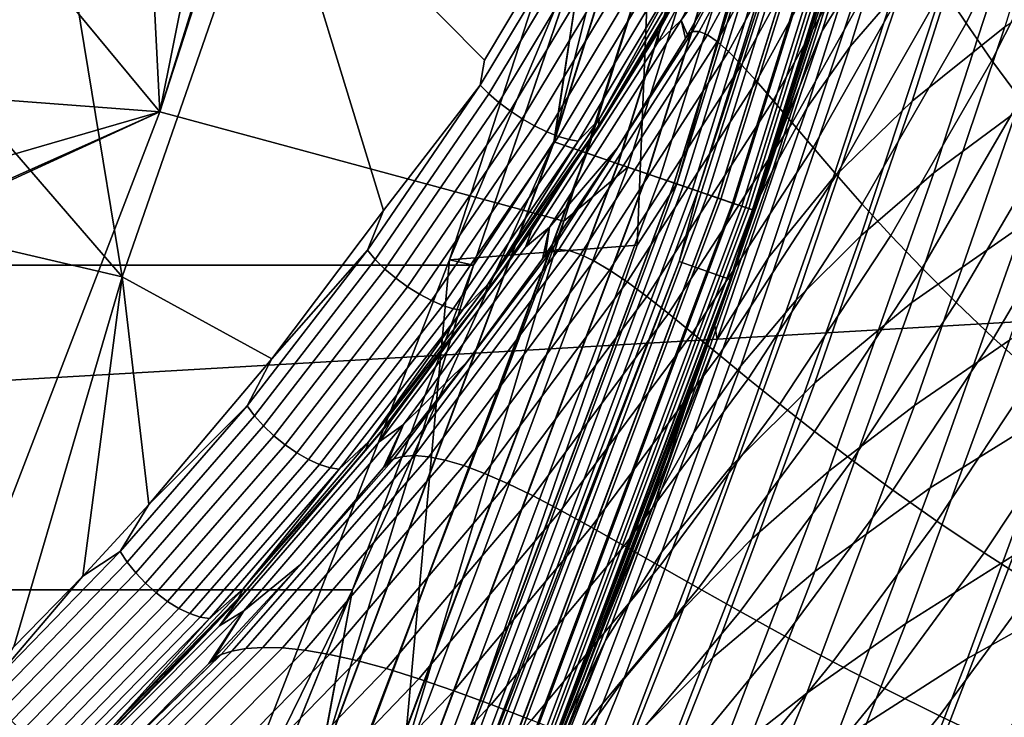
# Model space of a CAD drawing. Header units: metres. Extents: x -25 to 132, y -25 to 25.
# Tile 65 of 256: x 22.16 to 24.15, y -9.14 to -7.73. Entities that reach past the tile are written whole.
import ezdxf

# ---------------------------------------------------------------- set-up
doc = ezdxf.new("R2010")
doc.units = ezdxf.units.M
doc.layers.add('solid_12_061_071_XXX', color=7, linetype='CONTINUOUS')

msp = doc.modelspace()

# ---------------------------------------------------------------- linework, layer by layer
at = {"layer": 'solid_12_061_071_XXX'}
for points in [[(22.443106, -7.917977, 114.731659), (22.852518, -6.648159, 114.730286), (22.822506, -6.698001, 114.750504)], [(22.443106, -7.917977, 114.731659), (23.259329, -8.138785, 113.5177), (23.679083, -6.821824, 113.5177), (22.852518, -6.648159, 114.730286)], [(22.443106, -7.917977, 114.731659), (22.822506, -6.698001, 114.750504), (22.627968, -6.999278, 114.885086)], [(23.643427, -6.685724, 0.004998), (23.239223, -7.978035, 0.004998), (23.509308, -6.896553)], [(23.71059, -6.704716, 0.020093), (23.305237, -8.000698, 0.020093), (23.239223, -7.978035, 0.004998), (23.643427, -6.685724, 0.004998)], [(23.239824, -7.978242, 99.494911), (23.644039, -6.685897, 99.494911), (23.302748, -7.565177, 99.5)], [(23.30582, -8.000898, 99.479729), (23.711184, -6.704884, 99.479729), (23.644039, -6.685897, 99.494911), (23.239824, -7.978242, 99.494911)], [(23.775, -6.722929, 0.044977), (23.368546, -8.022432, 0.044977), (23.305237, -8.000698, 0.020093), (23.71059, -6.704716, 0.020093)], [(23.369099, -8.022622, 99.454758), (23.77556, -6.723088, 99.454758), (23.711184, -6.704884, 99.479729), (23.30582, -8.000898, 99.479729)], [(23.795238, -6.728652, 113.368919), (23.679083, -6.821824, 113.5177), (23.259329, -8.138785, 113.5177), (23.388439, -8.029262, 113.368919)], [(23.83534, -6.739992, 0.079142), (23.427855, -8.042793, 0.079142), (23.368546, -8.022432, 0.044977), (23.775, -6.722929, 0.044977)], [(23.428366, -8.042969, 99.420509), (23.835859, -6.740139, 99.420509), (23.77556, -6.723088, 99.454758), (23.369099, -8.022622, 99.454758)], [(23.453318, -8.051534, 113.211105), (23.861244, -6.747317, 113.211105), (23.795238, -6.728652, 113.368919), (23.388439, -8.029262, 113.368919)], [(23.890383, -6.755557, 0.121892), (23.481956, -8.061366, 0.121892), (23.427855, -8.042793, 0.079142), (23.83534, -6.739992, 0.079142)], [(23.482416, -8.061523, 99.377686), (23.89085, -6.755689, 99.377686), (23.835859, -6.740139, 99.420509), (23.428366, -8.042969, 99.420509)], [(23.500671, -8.067791, 113.046471), (23.909424, -6.760941, 113.046471), (23.861244, -6.747317, 113.211105), (23.453318, -8.051534, 113.211105)], [(23.939003, -6.769305, 0.172354), (23.529745, -8.077772, 0.172354), (23.481956, -8.061366, 0.121892), (23.890383, -6.755557, 0.121892)], [(23.530144, -8.077909, 99.327164), (23.939407, -6.76942, 99.327164), (23.89085, -6.755689, 99.377686), (23.482416, -8.061523, 99.377686)], [(23.48741, -8.063238, 100.003029), (23.830099, -6.861439, 100), (23.895929, -6.757125, 100.003029)], [(23.48741, -8.063238, 100.003029), (23.895929, -6.757125, 100.003029), (23.928543, -6.766347, 100.012123), (23.519464, -8.074243, 100.012123)], [(23.529881, -8.077818, 112.877182), (23.93914, -6.769344, 112.877182), (23.909424, -6.760941, 113.046471), (23.500671, -8.067791, 113.046471)], [(23.519464, -8.074243, 100.012123), (23.928543, -6.766347, 100.012123), (23.959126, -6.774995, 100.027), (23.549524, -8.084561, 100.027)], [(23.980209, -6.780957, 0.229499), (23.57025, -8.091677, 0.229499), (23.529745, -8.077772, 0.172354), (23.939003, -6.769305, 0.172354)], [(23.529881, -8.077818, 112.877182), (23.916382, -6.890189, 112.706161), (23.93914, -6.769344, 112.877182)], [(23.570578, -8.091789, 99.269958), (23.980545, -6.781052, 99.269958), (23.939407, -6.76942, 99.327164), (23.530144, -8.077909, 99.327164)], [(23.549524, -8.084561, 100.027), (23.959126, -6.774995, 100.027), (23.986734, -6.782802, 100.047203), (23.576662, -8.093878, 100.047203)], [(24.013165, -6.790276, 0.292163), (23.602638, -8.102797, 0.292163), (23.57025, -8.091677, 0.229499), (23.980209, -6.780957, 0.229499)], [(23.602892, -8.102882, 99.207253), (24.01342, -6.790349, 99.207253), (23.980545, -6.781052, 99.269958), (23.570578, -8.091789, 99.269958)], [(23.576662, -8.093878, 100.047203), (23.986734, -6.782802, 100.047203), (24.010521, -6.789528, 100.072105), (23.60004, -8.101905, 100.072105)], [(24.061182, -6.78672, 92.569191), (24.022943, -6.92085, 99), (23.597097, -8.256937, 99), (23.933819, -7.22304, 92.44529)], [(23.60004, -8.101905, 100.072105), (24.010521, -6.789528, 100.072105), (24.029753, -6.794967, 100.100952), (23.618944, -8.108394, 100.100952)], [(24.037191, -6.79707, 0.359065), (23.626255, -8.110904, 0.359065), (23.602638, -8.102797, 0.292163), (24.013165, -6.790276, 0.292163)], [(23.626427, -8.110963, 99.14032), (24.037365, -6.797119, 99.14032), (24.01342, -6.790349, 99.207253), (23.602892, -8.102882, 99.207253)], [(23.618944, -8.108394, 100.100952), (24.029753, -6.794967, 100.100952), (24.043839, -6.79895, 100.132843), (23.63279, -8.113147, 100.132843)], [(24.051804, -6.801202, 0.428843), (23.640617, -8.115834, 0.428843), (23.626255, -8.110904, 0.359065), (24.037191, -6.79707, 0.359065)], [(23.640703, -8.115864, 99.070518), (24.051889, -6.801227, 99.070518), (24.037365, -6.797119, 99.14032), (23.626427, -8.110963, 99.14032)], [(23.63279, -8.113147, 100.132843), (24.043839, -6.79895, 100.132843), (24.052343, -6.801354, 100.166801), (23.641148, -8.116016, 100.166801)], [(24.051804, -6.801202, 0.428843), (24.022943, -6.92085, 0.5), (23.640617, -8.115834, 0.428843)], [(23.640703, -8.115864, 99.070518), (24.022943, -6.92085, 99), (24.051889, -6.801227, 99.070518)], [(23.641148, -8.116016, 100.166801), (24.052343, -6.801354, 100.166801), (24.021248, -6.920375, 100.201744)], [(23.48741, -8.063238, 100.003029), (23.407793, -8.187071, 100), (23.4599, -6.88838, 100), (23.830099, -6.861439, 100)], [(23.4599, -6.88838, 100), (23.028341, -8.216562, 100), (23.028355, -8.216536, 99.5), (23.459881, -6.888434, 99.5)], [(23.028341, -8.216562, 100), (23.4599, -6.88838, 100), (23.407793, -8.187071, 100)], [(23.459881, -6.888434, 99.5), (23.028355, -8.216536, 99.5), (23.302748, -7.565177, 99.5), (23.509308, -6.89655, 99.5)], [(23.239223, -7.978035, 0.004998), (23.302748, -7.56518), (23.509308, -6.896553)], [(23.59543, -8.256371, 100.201744), (24.021248, -6.920375, 100.201744), (23.916382, -6.890189, 112.706161), (23.492422, -8.220349, 112.706161)], [(23.529881, -8.077818, 112.877182), (23.492422, -8.220349, 112.706161), (23.916382, -6.890189, 112.706161)], [(23.641148, -8.116016, 100.166801), (24.021248, -6.920375, 100.201744), (23.59543, -8.256371, 100.201744)], [(23.83564, -7.540708, 11.371674), (23.703075, -7.947593, 11.506248), (23.597097, -8.256937, 0.5), (24.022943, -6.92085, 0.5)], [(23.640617, -8.115834, 0.428843), (24.022943, -6.92085, 0.5), (23.597097, -8.256937, 0.5)], [(23.640703, -8.115864, 99.070518), (23.597097, -8.256937, 99), (24.022943, -6.92085, 99)], [(24.065569, -6.978519, 13.814938), (23.87553, -7.602296, 14.010143), (23.781538, -7.754138, 12.731148), (23.980181, -7.116378, 12.528286)], [(22.443106, -7.917977, 114.731659), (22.627968, -6.999278, 114.885086), (22.411694, -7.297127, 115.040291)], [(24.141153, -7.017483, 90.588852), (24.043034, -7.128334, 91.045021), (23.837713, -7.785547, 90.84465), (23.942522, -7.663843, 90.395874)], [(21.884615, -8.474296, 138.638931), (28.343319, -8.100273, 140.39386), (28.271881, -7.044952, 140.680054), (21.809637, -7.443006, 138.939194)], [(23.980181, -7.116378, 12.528286), (23.781538, -7.754138, 12.731148), (23.703075, -7.947593, 11.506248), (23.83564, -7.540708, 11.371674)], [(24.043034, -7.128334, 91.045021), (23.963089, -7.240933, 91.499573), (23.75079, -7.909257, 91.291542), (23.837713, -7.785547, 90.84465)], [(24.3274, -7.174936, 17.859259), (24.150002, -7.745815, 18.051413), (23.962696, -7.896025, 16.774309), (24.148216, -7.312803, 16.57497)], [(22.485594, -7.198402, 116.131363), (22.669413, -7.379603, 115.838562), (22.367218, -8.250709, 115.838409), (22.245035, -7.504293, 116.296928)], [(23.798635, -7.656691, 92.312737), (23.933819, -7.22304, 92.44529), (23.597097, -8.256937, 99)], [(23.963089, -7.240933, 91.499573), (23.900736, -7.356444, 91.951263), (23.68107, -8.036233, 91.735222), (23.75079, -7.909257, 91.291542)], [(24.071796, -7.738838, 127.629936), (24.024647, -7.667697, 127.393669), (24.215527, -7.278926, 127.424866), (24.259048, -7.362574, 127.659859)], [(22.443106, -7.917977, 114.731659), (22.411694, -7.297127, 115.040291), (22.172464, -7.590416, 115.216965)], [(23.496643, -7.732655, 122.402412), (23.449181, -7.777588, 119.878197), (23.686598, -7.346501, 119.876511), (23.732471, -7.296678, 122.39975)], [(23.496643, -7.732655, 122.402412), (23.732471, -7.296678, 122.39975), (23.758894, -7.304361, 124.921349), (23.638348, -7.535625, 124.92321)], [(23.519531, -7.755605, 125.13517), (23.509272, -7.762238, 124.925194), (23.638348, -7.535625, 124.92321), (23.771021, -7.292521, 125.135506)], [(23.532877, -7.755543, 125.347672), (23.519531, -7.755605, 125.13517), (23.771021, -7.292521, 125.135506), (23.782526, -7.29538, 125.351723)], [(23.54933, -7.762202, 125.562859), (23.532877, -7.755543, 125.347672), (23.782526, -7.29538, 125.351723), (23.796513, -7.306866, 125.570076)], [(23.568964, -7.775635, 125.780846), (23.54933, -7.762202, 125.562859), (23.796513, -7.306866, 125.570076), (23.813164, -7.326765, 125.790642)], [(24.148216, -7.312803, 16.57497), (23.962696, -7.896025, 16.774309), (23.803635, -8.051253, 15.498472), (23.997679, -7.455206, 15.29167)], [(24.366014, -7.313427, 89.046654), (24.206606, -7.427148, 89.496147), (24.006966, -8.041261, 89.298599), (24.17292, -7.917794, 88.856125)], [(23.332781, -7.944796, 115.209465), (23.521946, -7.629517, 115.101158), (23.679941, -7.337365, 117.352837), (23.451338, -7.755103, 117.3535)], [(23.679941, -7.337365, 117.352837), (23.686598, -7.346501, 119.876511), (23.449181, -7.777588, 119.878197), (23.451338, -7.755103, 117.3535)], [(23.591894, -7.795811, 126.001663), (23.568964, -7.775635, 125.780846), (23.813164, -7.326765, 125.790642), (23.832687, -7.354783, 126.013443)], [(23.618282, -7.822597, 126.225288), (23.591894, -7.795811, 126.001663), (23.832687, -7.354783, 126.013443), (23.855316, -7.390538, 126.238449)], [(23.68107, -8.036233, 91.735222), (23.900736, -7.356444, 91.951263), (23.798635, -7.656691, 92.312737), (23.655722, -8.087446, 92.171501)], [(24.124075, -7.813873, 127.86763), (24.071796, -7.738838, 127.629936), (24.259048, -7.362574, 127.659859), (24.307493, -7.450152, 127.895782)], [(22.669687, -8.416402, 115.391121), (22.367218, -8.250709, 115.838409), (22.669413, -7.379603, 115.838562), (22.895342, -8.116878, 115.24321)], [(23.090473, -7.864117, 115.109894), (22.895342, -8.116878, 115.24321), (22.669413, -7.379603, 115.838562), (23.098963, -7.813681, 115.116379)], [(23.281662, -7.50787, 115.00975), (23.098963, -7.813681, 115.116379), (22.669413, -7.379603, 115.838562)], [(23.648325, -7.855763, 126.45166), (23.618282, -7.822597, 126.225288), (23.855316, -7.390538, 126.238449), (23.881313, -7.433573, 126.465599)], [(23.682261, -7.894992, 126.680672), (23.648325, -7.855763, 126.45166), (23.881313, -7.433573, 126.465599), (23.910954, -7.483372, 126.694817)], [(24.206606, -7.427148, 89.496147), (24.065542, -7.543928, 89.946213), (23.859074, -8.168118, 89.741333), (24.006966, -8.041261, 89.298599)], [(23.997679, -7.455206, 15.29167), (23.803635, -8.051253, 15.498472), (23.672531, -8.211664, 14.22469), (23.87553, -7.602296, 14.010143)], [(24.181784, -7.892256, 128.106613), (24.124075, -7.813873, 127.86763), (24.307493, -7.450152, 127.895782), (24.361156, -7.541047, 128.132553)], [(23.720343, -7.939903, 126.91217), (23.682261, -7.894992, 126.680672), (23.910954, -7.483372, 126.694817), (23.944525, -7.539379, 126.92598)], [(21.909334, -7.877433, 115.415665), (22.172464, -7.590416, 115.216965), (22.245035, -7.504293, 116.296928), (21.980042, -7.802956, 116.484131)], [(21.980042, -7.802956, 116.484131), (22.245035, -7.504293, 116.296928), (22.367218, -8.250709, 115.838409)], [(23.301615, -7.512408, 114.986298), (23.090473, -7.864117, 115.109894), (23.098963, -7.813681, 115.116379), (23.281662, -7.50787, 115.00975)], [(23.090473, -7.864117, 115.109894), (23.301615, -7.512408, 114.986298), (23.319973, -7.527869, 114.969788), (23.107742, -7.881397, 115.094025)], [(23.107742, -7.881397, 115.094025), (23.319973, -7.527869, 114.969788), (23.341459, -7.543608, 114.957985), (23.12818, -7.898884, 115.082832)], [(23.496643, -7.732655, 122.402412), (23.638348, -7.535625, 124.92321), (23.509272, -7.762238, 124.925194)], [(23.12818, -7.898884, 115.082832), (23.341459, -7.543608, 114.957985), (23.365263, -7.559031, 114.951332), (23.151016, -7.915917, 115.076752)], [(23.762846, -7.990067, 127.146004), (23.720343, -7.939903, 126.91217), (23.944525, -7.539379, 126.92598), (23.982321, -7.601017, 127.158974)], [(24.065542, -7.543928, 89.946213), (23.942522, -7.663843, 90.395874), (23.72891, -8.29845, 90.18335), (23.859074, -8.168118, 89.741333)], [(23.077185, -8.227601), (-23.07723, -8.227469), (-23.30279, -7.565048), (23.302748, -7.56518)], [(23.239824, -7.978242, 99.494911), (23.302748, -7.565177, 99.5), (23.028355, -8.216536, 99.5), (23.077185, -8.227598, 99.5)], [(23.239223, -7.978035, 0.004998), (23.077185, -8.227601), (23.302748, -7.56518)], [(23.151016, -7.915917, 115.076752), (23.365263, -7.559031, 114.951332), (23.390488, -7.573555, 114.950089), (23.175392, -7.931854, 115.075996)], [(23.175392, -7.931854, 115.075996), (23.390488, -7.573555, 114.950089), (23.416178, -7.586632, 114.954292), (23.200386, -7.946095, 115.080605)], [(22.443106, -7.917977, 114.731659), (22.172464, -7.590416, 115.216965), (21.909334, -7.877433, 115.415665)], [(23.200386, -7.946095, 115.080605), (23.416178, -7.586632, 114.954292), (23.441368, -7.597771, 114.963783), (23.225056, -7.9581, 115.090408)], [(23.53978, -7.578819, 115.033356), (23.540922, -7.591908, 115.065483), (23.329309, -7.947499, 115.188683), (23.330841, -7.93224, 115.154495)], [(23.329309, -7.947499, 115.188683), (23.540922, -7.591908, 115.065483), (23.521946, -7.629517, 115.101158)], [(23.504736, -7.615805, 115.019524), (23.53978, -7.578819, 115.033356), (23.330841, -7.93224, 115.154495)], [(23.225056, -7.9581, 115.090408), (23.441368, -7.597771, 114.963783), (23.465107, -7.606549, 114.97821), (23.248468, -7.967419, 115.105019)], [(23.248468, -7.967419, 115.105019), (23.465107, -7.606549, 114.97821), (23.486498, -7.612637, 114.997025), (23.269745, -7.9737, 115.123901)], [(23.269745, -7.9737, 115.123901), (23.486498, -7.612637, 114.997025), (23.504736, -7.615805, 115.019524), (23.28808, -7.976704, 115.146347)], [(23.28808, -7.976704, 115.146347), (23.504736, -7.615805, 115.019524), (23.330841, -7.93224, 115.154495)], [(23.87553, -7.602296, 14.010143), (23.672531, -8.211664, 14.22469), (23.569128, -8.377331, 12.95372), (23.781538, -7.754138, 12.731148)], [(23.810062, -8.045013, 127.381989), (23.762846, -7.990067, 127.146004), (23.982321, -7.601017, 127.158974), (24.024647, -7.667697, 127.393669)], [(24.365807, -7.600553, 19.329025), (24.186876, -8.145866, 19.531998), (23.962654, -8.302798, 18.261707), (24.150002, -7.745815, 18.051413)], [(23.329309, -7.947499, 115.188683), (23.521946, -7.629517, 115.101158), (23.332781, -7.944796, 115.209465)], [(23.655722, -8.087446, 92.171501), (23.798635, -7.656691, 92.312737), (23.597097, -8.256937, 99)], [(23.942522, -7.663843, 90.395874), (23.837713, -7.785547, 90.84465), (23.616684, -8.430819, 90.624245), (23.72891, -8.29845, 90.18335)], [(23.862286, -8.104266, 127.619957), (23.810062, -8.045013, 127.381989), (24.024647, -7.667697, 127.393669), (24.071796, -7.738838, 127.629936)], [(23.230555, -8.150847, 122.40538), (23.182062, -8.190927, 119.880074), (23.449181, -7.777588, 119.878197), (23.496643, -7.732655, 122.402412)], [(23.230555, -8.150847, 122.40538), (23.496643, -7.732655, 122.402412), (23.504824, -7.769708, 124.925255), (23.367674, -7.990328, 124.927345)], [(23.496643, -7.732655, 122.402412), (23.509272, -7.762238, 124.925194), (23.504824, -7.769708, 124.925255)], [(23.122179, -8.256936, 115.338097), (23.332781, -7.944796, 115.209465), (23.451338, -7.755103, 117.3535), (23.194862, -8.156331, 117.35424)], [(23.451338, -7.755103, 117.3535), (23.449181, -7.777588, 119.878197), (23.182062, -8.190927, 119.880074), (23.194862, -8.156331, 117.35424)], [(23.233963, -8.198477, 125.138168), (23.222433, -8.205707, 124.92955), (23.367674, -7.990328, 124.927345), (23.519531, -7.755605, 125.13517)], [(23.249626, -8.195833, 125.349655), (23.233963, -8.198477, 125.138168), (23.519531, -7.755605, 125.13517), (23.532877, -7.755543, 125.347672)], [(23.269279, -8.198154, 125.564171), (23.249626, -8.195833, 125.349655), (23.532877, -7.755543, 125.347672), (23.54933, -7.762202, 125.562859)], [(23.367674, -7.990328, 124.927345), (23.504824, -7.769708, 124.925255), (23.519531, -7.755605, 125.13517)], [(23.504824, -7.769708, 124.925255), (23.509272, -7.762238, 124.925194), (23.519531, -7.755605, 125.13517)], [(23.781538, -7.754138, 12.731148), (23.569128, -8.377331, 12.95372), (23.56455, -8.349369, 11.649113), (23.703075, -7.947593, 11.506248)], [(24.150002, -7.745815, 18.051413), (23.962654, -8.302798, 18.261707), (23.766527, -8.465152, 16.992199), (23.962696, -7.896025, 16.774309)], [(23.919809, -8.167342, 127.859711), (23.862286, -8.104266, 127.619957), (24.071796, -7.738838, 127.629936), (24.124075, -7.813873, 127.86763)], [(23.292852, -8.205722, 125.781822), (23.269279, -8.198154, 125.564171), (23.54933, -7.762202, 125.562859), (23.568964, -7.775635, 125.780846)], [(23.320316, -8.218739, 126.002647), (23.292852, -8.205722, 125.781822), (23.568964, -7.775635, 125.780846), (23.591894, -7.795811, 126.001663)], [(23.351713, -8.237291, 126.226624), (23.320316, -8.218739, 126.002647), (23.591894, -7.795811, 126.001663), (23.618282, -7.822597, 126.225288)], [(23.837713, -7.785547, 90.84465), (23.75079, -7.909257, 91.291542), (23.522036, -8.565457, 91.063019), (23.616684, -8.430819, 90.624245)], [(24.358032, -7.795297, 88.415634), (24.17292, -7.917794, 88.856125), (23.967501, -8.510732, 88.647652), (24.159639, -8.378895, 88.214569)], [(21.689611, -8.092663, 116.69352), (21.980042, -7.802956, 116.484131), (22.367218, -8.250709, 115.838409)], [(23.982937, -8.233758, 128.101059), (23.919809, -8.167342, 127.859711), (24.124075, -7.813873, 127.86763), (24.181784, -7.892256, 128.106613)], [(23.387146, -8.261353, 126.453682), (23.351713, -8.237291, 126.226624), (23.618282, -7.822597, 126.225288), (23.648325, -7.855763, 126.45166)], [(22.862507, -8.19732, 115.253174), (22.895342, -8.116878, 115.24321), (23.090473, -7.864117, 115.109894)], [(22.862507, -8.19732, 115.253174), (23.090473, -7.864117, 115.109894), (23.107742, -7.881397, 115.094025), (22.87866, -8.21623, 115.237999)], [(23.426775, -8.290784, 126.683708), (23.387146, -8.261353, 126.453682), (23.648325, -7.855763, 126.45166), (23.682261, -7.894992, 126.680672)], [(22.443106, -7.917977, 114.731659), (21.909334, -7.877433, 115.415665), (21.621517, -8.156157, 115.63678)], [(22.87866, -8.21623, 115.237999), (23.107742, -7.881397, 115.094025), (23.12818, -7.898884, 115.082832), (22.898026, -8.235286, 115.227486)], [(23.470802, -8.325362, 126.916542), (23.426775, -8.290784, 126.683708), (23.682261, -7.894992, 126.680672), (23.720343, -7.939903, 126.91217)], [(24.051958, -8.303054, 128.343842), (23.982937, -8.233758, 128.101059), (24.181784, -7.892256, 128.106613), (24.24522, -7.97347, 128.346771)], [(22.898026, -8.235286, 115.227486), (23.12818, -7.898884, 115.082832), (23.151016, -7.915917, 115.076752), (22.919872, -8.253769, 115.222023)], [(23.75079, -7.909257, 91.291542), (23.68107, -8.036233, 91.735222), (23.444187, -8.703716, 91.49826), (23.522036, -8.565457, 91.063019)], [(23.962696, -7.896025, 16.774309), (23.766527, -8.465152, 16.992199), (23.598213, -8.633007, 15.724221), (23.803635, -8.051253, 15.498472)], [(22.443106, -7.917977, 114.731659), (21.308846, -8.423948, 115.880112), (21.266541, -8.457685, 115.913223)], [(22.443106, -7.917977, 114.731659), (21.266541, -8.457685, 115.913223), (21.964304, -9.162787, 114.731659)], [(22.443106, -7.917977, 114.731659), (21.621517, -8.156157, 115.63678), (21.308846, -8.423948, 115.880112)], [(21.964304, -9.162787, 114.731659), (22.766394, -9.430139, 113.5177), (23.259329, -8.138785, 113.5177), (22.443106, -7.917977, 114.731659)], [(22.919872, -8.253769, 115.222023), (23.151016, -7.915917, 115.076752), (23.175392, -7.931854, 115.075996), (22.943375, -8.270983, 115.221817)], [(22.943375, -8.270983, 115.221817), (23.175392, -7.931854, 115.075996), (23.200386, -7.946095, 115.080605), (22.967648, -8.286277, 115.226883)], [(23.105482, -8.267443, 115.294937), (23.330841, -7.93224, 115.154495), (23.329309, -7.947499, 115.188683)], [(23.28808, -7.976704, 115.146347), (23.330841, -7.93224, 115.154495), (23.105482, -8.267443, 115.294937)], [(24.17292, -7.917794, 88.856125), (24.006966, -8.041261, 89.298599), (23.794355, -8.643717, 89.082573), (23.967501, -8.510732, 88.647652)], [(22.967648, -8.286277, 115.226883), (23.200386, -7.946095, 115.080605), (23.225056, -7.9581, 115.090408), (22.991776, -8.299075, 115.237022)], [(23.105482, -8.267443, 115.294937), (23.329309, -7.947499, 115.188683), (23.122179, -8.256936, 115.338097), (23.101019, -8.284516, 115.331474)], [(23.329309, -7.947499, 115.188683), (23.332781, -7.944796, 115.209465), (23.122179, -8.256936, 115.338097)], [(23.519455, -8.364797, 127.152), (23.470802, -8.325362, 126.916542), (23.720343, -7.939903, 126.91217), (23.762846, -7.990067, 127.146004)], [(23.703075, -7.947593, 11.506248), (23.56455, -8.349369, 11.649113), (23.597097, -8.256937, 0.5)], [(22.991776, -8.299075, 115.237022), (23.225056, -7.9581, 115.090408), (23.248468, -7.967419, 115.105019), (23.014847, -8.308894, 115.251854)], [(23.014847, -8.308894, 115.251854), (23.248468, -7.967419, 115.105019), (23.269745, -7.9737, 115.123901), (23.035992, -8.315365, 115.270821)], [(23.035992, -8.315365, 115.270821), (23.269745, -7.9737, 115.123901), (23.28808, -7.976704, 115.146347), (23.054415, -8.318242, 115.293205)], [(24.127178, -8.374781, 128.58786), (24.051958, -8.303054, 128.343842), (24.24522, -7.97347, 128.346771), (24.314684, -8.057021, 128.587952)], [(23.239223, -7.978035, 0.004998), (22.764442, -9.246118, 0.004998), (23.077185, -8.227601)], [(23.305237, -8.000698, 0.020093), (22.829109, -9.272383, 0.020093), (22.764442, -9.246118, 0.004998), (23.239223, -7.978035, 0.004998)], [(22.765032, -9.246357, 99.494911), (23.239824, -7.978242, 99.494911), (22.832758, -8.883419, 99.5)], [(22.829679, -9.272614, 99.479729), (23.30582, -8.000898, 99.479729), (23.239824, -7.978242, 99.494911), (22.765032, -9.246357, 99.494911)], [(23.239824, -7.978242, 99.494911), (23.077185, -8.227598, 99.5), (22.832758, -8.883419, 99.5)], [(23.054415, -8.318242, 115.293205), (23.28808, -7.976704, 115.146347), (23.105482, -8.267443, 115.294937)], [(23.230555, -8.150847, 122.40538), (23.367674, -7.990328, 124.927345), (23.222433, -8.205707, 124.92955)], [(23.573, -8.40873, 127.389885), (23.519455, -8.364797, 127.152), (23.762846, -7.990067, 127.146004), (23.810062, -8.045013, 127.381989)], [(24.439486, -7.994236, 20.802298), (24.260681, -8.514935, 21.015478), (23.999411, -8.677545, 19.752665), (24.186876, -8.145866, 19.531998)], [(23.368546, -8.022432, 0.044977), (22.891123, -9.297571, 0.044977), (22.829109, -9.272383, 0.020093), (23.305237, -8.000698, 0.020093)], [(22.891665, -9.297791, 99.454758), (23.369099, -8.022622, 99.454758), (23.30582, -8.000898, 99.479729), (22.829679, -9.272614, 99.479729)], [(23.427855, -8.042793, 0.079142), (22.949221, -9.321168, 0.079142), (22.891123, -9.297571, 0.044977), (23.368546, -8.022432, 0.044977)], [(22.949722, -9.321371, 99.420509), (23.428366, -8.042969, 99.420509), (23.369099, -8.022622, 99.454758), (22.891665, -9.297791, 99.454758)], [(22.91061, -9.305486, 113.368919), (23.388439, -8.029262, 113.368919), (23.259329, -8.138785, 113.5177)], [(22.974163, -9.331299, 113.211105), (23.453318, -8.051534, 113.211105), (23.388439, -8.029262, 113.368919), (22.91061, -9.305486, 113.368919)], [(23.481956, -8.061366, 0.121892), (23.002216, -9.342693, 0.121892), (22.949221, -9.321168, 0.079142), (23.427855, -8.042793, 0.079142)], [(23.002666, -9.342875, 99.377686), (23.482416, -8.061523, 99.377686), (23.428366, -8.042969, 99.420509), (22.949722, -9.321371, 99.420509)], [(23.02055, -9.35014, 113.046471), (23.500671, -8.067791, 113.046471), (23.453318, -8.051534, 113.211105), (22.974163, -9.331299, 113.211105)], [(23.444187, -8.703716, 91.49826), (23.68107, -8.036233, 91.735222), (23.655722, -8.087446, 92.171501), (23.505146, -8.515167, 92.021568)], [(23.803635, -8.051253, 15.498472), (23.598213, -8.633007, 15.724221), (23.457397, -8.80654, 14.45857), (23.672531, -8.211664, 14.22469)], [(23.631706, -8.45678, 127.629982), (23.573, -8.40873, 127.389885), (23.810062, -8.045013, 127.381989), (23.862286, -8.104266, 127.619957)], [(24.006966, -8.041261, 89.298599), (23.859074, -8.168118, 89.741333), (23.638958, -8.780423, 89.517448), (23.794355, -8.643717, 89.082573)], [(23.529745, -8.077772, 0.172354), (23.04903, -9.361707, 0.172354), (23.002216, -9.342693, 0.121892), (23.481956, -8.061366, 0.121892)], [(23.049419, -9.361865, 99.327164), (23.530144, -8.077909, 99.327164), (23.482416, -8.061523, 99.377686), (23.002666, -9.342875, 99.377686)], [(23.007559, -9.344863, 100.003029), (23.407793, -8.187071, 100), (23.48741, -8.063238, 100.003029)], [(23.007559, -9.344863, 100.003029), (23.48741, -8.063238, 100.003029), (23.519464, -8.074243, 100.012123), (23.03896, -9.357616, 100.012123)], [(23.049162, -9.361761, 112.877182), (23.529881, -8.077818, 112.877182), (23.500671, -8.067791, 113.046471), (23.02055, -9.35014, 113.046471)], [(23.03896, -9.357616, 100.012123), (23.519464, -8.074243, 100.012123), (23.549524, -8.084561, 100.027), (23.068403, -9.369576, 100.027)], [(24.208885, -8.448512, 128.832932), (24.127178, -8.374781, 128.58786), (24.314684, -8.057021, 128.587952), (24.390472, -8.142446, 128.830032)], [(21.689611, -8.092663, 116.69352), (22.367218, -8.250709, 115.838409), (22.148249, -8.99858, 115.753181), (22.033964, -9.109727, 115.835274)], [(23.57025, -8.091677, 0.229499), (23.088705, -9.377822, 0.229499), (23.04903, -9.361707, 0.172354), (23.529745, -8.077772, 0.172354)], [(23.049162, -9.361761, 112.877182), (23.492422, -8.220349, 112.706161), (23.529881, -8.077818, 112.877182)], [(23.089027, -9.377953, 99.269958), (23.570578, -8.091789, 99.269958), (23.530144, -8.077909, 99.327164), (23.049419, -9.361865, 99.327164)], [(23.068403, -9.369576, 100.027), (23.549524, -8.084561, 100.027), (23.576662, -8.093878, 100.047203), (23.094986, -9.380373, 100.047203)], [(23.602638, -8.102797, 0.292163), (23.120434, -9.390709, 0.292163), (23.088705, -9.377822, 0.229499), (23.57025, -8.091677, 0.229499)], [(23.120682, -9.390809, 99.207253), (23.602892, -8.102882, 99.207253), (23.570578, -8.091789, 99.269958), (23.089027, -9.377953, 99.269958)], [(23.094986, -9.380373, 100.047203), (23.576662, -8.093878, 100.047203), (23.60004, -8.101905, 100.072105), (23.117889, -9.389675, 100.072105)], [(23.655722, -8.087446, 92.171501), (23.597097, -8.256937, 99), (23.097004, -9.567048, 99), (23.505146, -8.515167, 92.021568)], [(21.969212, -9.492973, 138.299988), (28.424595, -9.143565, 140.067963), (28.343319, -8.100273, 140.39386), (21.884615, -8.474296, 138.638931)], [(23.117889, -9.389675, 100.072105), (23.60004, -8.101905, 100.072105), (23.618944, -8.108394, 100.100952), (23.136406, -9.397196, 100.100952)], [(23.626255, -8.110904, 0.359065), (23.143568, -9.400105, 0.359065), (23.120434, -9.390709, 0.292163), (23.602638, -8.102797, 0.292163)], [(23.143736, -9.400173, 99.14032), (23.626427, -8.110963, 99.14032), (23.602892, -8.102882, 99.207253), (23.120682, -9.390809, 99.207253)], [(23.136406, -9.397196, 100.100952), (23.618944, -8.108394, 100.100952), (23.63279, -8.113147, 100.132843), (23.149967, -9.402704, 100.132843)], [(23.640617, -8.115834, 0.428843), (23.157637, -9.405819, 0.428843), (23.143568, -9.400105, 0.359065), (23.626255, -8.110904, 0.359065)], [(23.157721, -9.405853, 99.070518), (23.640703, -8.115864, 99.070518), (23.626427, -8.110963, 99.14032), (23.143736, -9.400173, 99.14032)], [(23.149967, -9.402704, 100.132843), (23.63279, -8.113147, 100.132843), (23.641148, -8.116016, 100.166801), (23.158157, -9.406031, 100.166801)], [(23.695856, -8.508546, 127.87207), (23.631706, -8.45678, 127.629982), (23.862286, -8.104266, 127.619957), (23.919809, -8.167342, 127.859711)], [(22.862507, -8.19732, 115.253174), (22.669687, -8.416402, 115.391121), (22.895342, -8.116878, 115.24321)], [(23.640617, -8.115834, 0.428843), (23.597097, -8.256937, 0.5), (23.157637, -9.405819, 0.428843)], [(23.157721, -9.405853, 99.070518), (23.597097, -8.256937, 99), (23.640703, -8.115864, 99.070518)], [(23.158157, -9.406031, 100.166801), (23.641148, -8.116016, 100.166801), (23.59543, -8.256371, 100.201744)], [(22.91061, -9.305486, 113.368919), (23.259329, -8.138785, 113.5177), (22.766394, -9.430139, 113.5177)], [(22.935537, -8.54916, 122.408653), (22.886562, -8.584476, 119.882126), (23.182062, -8.190927, 119.880074), (23.230555, -8.150847, 122.40538)], [(22.935537, -8.54916, 122.408653), (23.230555, -8.150847, 122.40538), (23.216263, -8.214485, 124.929642), (23.063425, -8.42328, 124.931938)], [(23.230555, -8.150847, 122.40538), (23.222433, -8.205707, 124.92955), (23.216263, -8.214485, 124.929642)], [(24.186876, -8.145866, 19.531998), (23.999411, -8.677545, 19.752665), (23.766121, -8.845917, 18.490122), (23.962654, -8.302798, 18.261707)], [(23.194862, -8.156331, 117.35424), (23.182062, -8.190927, 119.880074), (22.886562, -8.584476, 119.882126), (22.911701, -8.539193, 117.355042)], [(22.889053, -8.564883, 115.487892), (23.122179, -8.256936, 115.338097), (23.194862, -8.156331, 117.35424), (22.911701, -8.539193, 117.355042)], [(23.859074, -8.168118, 89.741333), (23.72891, -8.29845, 90.18335), (23.500946, -8.920943, 89.951309), (23.638958, -8.780423, 89.517448)], [(23.765743, -8.563607, 128.115936), (23.695856, -8.508546, 127.87207), (23.919809, -8.167342, 127.859711), (23.982937, -8.233758, 128.101059)], [(23.007559, -9.344863, 100.003029), (22.911854, -9.486831, 100), (23.028341, -8.216562, 100), (23.407793, -8.187071, 100)], [(22.619585, -8.511328, 115.41404), (22.669687, -8.416402, 115.391121), (22.862507, -8.19732, 115.253174)], [(22.619585, -8.511328, 115.41404), (22.862507, -8.19732, 115.253174), (22.87866, -8.21623, 115.237999), (22.634619, -8.531685, 115.399605)], [(22.915941, -8.618613, 125.144485), (22.902975, -8.626281, 124.934349), (23.063425, -8.42328, 124.931938), (23.233963, -8.198477, 125.138168)], [(22.934383, -8.613743, 125.357666), (22.915941, -8.618613, 125.144485), (23.233963, -8.198477, 125.138168), (23.249626, -8.195833, 125.349655)], [(22.95796, -8.612239, 125.574005), (22.934383, -8.613743, 125.357666), (23.249626, -8.195833, 125.349655), (23.269279, -8.198154, 125.564171)], [(22.986399, -8.614577, 125.793571), (22.95796, -8.612239, 125.574005), (23.269279, -8.198154, 125.564171), (23.292852, -8.205722, 125.781822)], [(23.019495, -8.62116, 126.016388), (22.986399, -8.614577, 125.793571), (23.292852, -8.205722, 125.781822), (23.320316, -8.218739, 126.002647)], [(23.063425, -8.42328, 124.931938), (23.216263, -8.214485, 124.929642), (23.233963, -8.198477, 125.138168)], [(23.216263, -8.214485, 124.929642), (23.222433, -8.205707, 124.92955), (23.233963, -8.198477, 125.138168)], [(23.672531, -8.211664, 14.22469), (23.457397, -8.80654, 14.45857), (23.3438, -8.985832, 13.195995), (23.569128, -8.377331, 12.95372)], [(22.832758, -8.883422), (-22.832808, -8.883293), (-23.07723, -8.227469), (23.077185, -8.227601)], [(23.028341, -8.216562, 100), (22.521681, -9.517902, 100), (22.521744, -9.517756, 99.5), (23.028355, -8.216536, 99.5)], [(22.521681, -9.517902, 100), (23.028341, -8.216562, 100), (22.911854, -9.486831, 100)], [(23.028355, -8.216536, 99.5), (22.521744, -9.517756, 99.5), (22.832758, -8.883419, 99.5), (23.077185, -8.227598, 99.5)], [(22.634619, -8.531685, 115.399605), (22.87866, -8.21623, 115.237999), (22.898026, -8.235286, 115.227486), (22.652905, -8.552138, 115.389809)], [(22.764442, -9.246118, 0.004998), (22.832758, -8.883422), (23.077185, -8.227601)], [(23.095369, -9.566392, 100.201744), (23.59543, -8.256371, 100.201744), (23.492422, -8.220349, 112.706161), (22.994547, -9.524644, 112.706161)], [(23.049162, -9.361761, 112.877182), (22.994547, -9.524644, 112.706161), (23.492422, -8.220349, 112.706161)], [(23.057125, -8.632261, 126.242439), (23.019495, -8.62116, 126.016388), (23.320316, -8.218739, 126.002647), (23.351713, -8.237291, 126.226624)], [(22.287693, -8.855668, 115.65416), (22.148249, -8.99858, 115.753181), (22.367218, -8.250709, 115.838409)], [(22.420984, -8.710853, 115.560875), (22.287693, -8.855668, 115.65416), (22.367218, -8.250709, 115.838409)], [(22.669687, -8.416402, 115.391121), (22.420984, -8.710853, 115.560875), (22.367218, -8.250709, 115.838409)], [(22.652905, -8.552138, 115.389809), (22.898026, -8.235286, 115.227486), (22.919872, -8.253769, 115.222023), (22.673748, -8.571917, 115.38501)], [(23.09926, -8.648031, 126.471657), (23.057125, -8.632261, 126.242439), (23.351713, -8.237291, 126.226624), (23.387146, -8.261353, 126.453682)], [(23.841648, -8.621562, 128.361359), (23.765743, -8.563607, 128.115936), (23.982937, -8.233758, 128.101059), (24.051958, -8.303054, 128.343842)], [(24.370262, -8.25048, 87.783379), (24.159639, -8.378895, 88.214569), (23.950033, -8.951276, 87.996162), (24.168005, -8.814084, 87.57267)], [(22.673748, -8.571917, 115.38501), (22.919872, -8.253769, 115.222023), (22.943375, -8.270983, 115.221817), (22.696367, -8.590274, 115.385391)], [(22.696367, -8.590274, 115.385391), (22.943375, -8.270983, 115.221817), (22.967648, -8.286277, 115.226883), (22.719906, -8.606517, 115.390938)], [(22.865532, -8.583729, 115.452644), (23.105482, -8.267443, 115.294937), (23.101019, -8.284516, 115.331474)], [(23.054415, -8.318242, 115.293205), (23.105482, -8.267443, 115.294937), (22.865532, -8.583729, 115.452644)], [(23.101019, -8.284516, 115.331474), (23.122179, -8.256936, 115.338097), (22.889053, -8.564883, 115.487892)], [(23.158157, -9.406031, 100.166801), (23.59543, -8.256371, 100.201744), (23.095369, -9.566392, 100.201744)], [(23.270082, -9.13801, 11.960761), (23.114378, -9.524997, 12.129826), (23.097004, -9.567048, 0.5), (23.597097, -8.256937, 0.5)], [(23.157637, -9.405819, 0.428843), (23.597097, -8.256937, 0.5), (23.097004, -9.567048, 0.5)], [(23.157721, -9.405853, 99.070518), (23.097004, -9.567048, 99), (23.597097, -8.256937, 99)], [(23.145956, -8.668492, 126.703918), (23.09926, -8.648031, 126.471657), (23.387146, -8.261353, 126.453682), (23.426775, -8.290784, 126.683708)], [(23.420164, -8.746195, 11.800611), (23.270082, -9.13801, 11.960761), (23.597097, -8.256937, 0.5)], [(23.56455, -8.349369, 11.649113), (23.420164, -8.746195, 11.800611), (23.597097, -8.256937, 0.5)], [(22.719906, -8.606517, 115.390938), (22.967648, -8.286277, 115.226883), (22.991776, -8.299075, 115.237022), (22.743477, -8.620034, 115.401443)], [(22.865532, -8.583729, 115.452644), (23.101019, -8.284516, 115.331474), (22.889053, -8.564883, 115.487892), (22.857922, -8.602268, 115.491776)], [(23.197325, -8.693562, 126.939072), (23.145956, -8.668492, 126.703918), (23.426775, -8.290784, 126.683708), (23.470802, -8.325362, 126.916542)], [(22.743477, -8.620034, 115.401443), (22.991776, -8.299075, 115.237022), (23.014847, -8.308894, 115.251854), (22.766191, -8.630315, 115.416512)], [(22.766191, -8.630315, 115.416512), (23.014847, -8.308894, 115.251854), (23.035992, -8.315365, 115.270821), (22.787193, -8.636971, 115.435577)], [(23.72891, -8.29845, 90.18335), (23.616684, -8.430819, 90.624245), (23.380581, -9.06375, 90.383835), (23.500946, -8.920943, 89.951309)], [(23.962654, -8.302798, 18.261707), (23.766121, -8.845917, 18.490122), (23.560492, -9.020183, 17.228617), (23.766527, -8.465152, 16.992199)], [(23.923868, -8.682002, 128.608124), (23.841648, -8.621562, 128.361359), (24.051958, -8.303054, 128.343842), (24.127178, -8.374781, 128.58786)], [(22.787193, -8.636971, 115.435577), (23.035992, -8.315365, 115.270821), (23.054415, -8.318242, 115.293205), (22.805689, -8.639753, 115.457909)], [(22.805689, -8.639753, 115.457909), (23.054415, -8.318242, 115.293205), (22.865532, -8.583729, 115.452644)], [(23.253534, -8.723073, 127.176933), (23.197325, -8.693562, 126.939072), (23.470802, -8.325362, 126.916542), (23.519455, -8.364797, 127.152)], [(23.569128, -8.377331, 12.95372), (23.420164, -8.746195, 11.800611), (23.56455, -8.349369, 11.649113)], [(23.314806, -8.756773, 127.417305), (23.253534, -8.723073, 127.176933), (23.519455, -8.364797, 127.152), (23.573, -8.40873, 127.389885)], [(24.550236, -8.35795, 22.277782), (24.373095, -8.855058, 22.500526), (24.074684, -9.022319, 21.245893), (24.260681, -8.514935, 21.015478)], [(23.569128, -8.377331, 12.95372), (23.3438, -8.985832, 13.195995), (23.270082, -9.13801, 11.960761), (23.420164, -8.746195, 11.800611)], [(24.159639, -8.378895, 88.214569), (23.967501, -8.510732, 88.647652), (23.750265, -9.092196, 88.42128), (23.950033, -8.951276, 87.996162)], [(24.012684, -8.744539, 128.856003), (23.923868, -8.682002, 128.608124), (24.127178, -8.374781, 128.58786), (24.208885, -8.448512, 128.832932)], [(23.381374, -8.794372, 127.65995), (23.314806, -8.756773, 127.417305), (23.573, -8.40873, 127.389885), (23.631706, -8.45678, 127.629982)], [(22.619585, -8.511328, 115.41404), (22.420984, -8.710853, 115.560875), (22.669687, -8.416402, 115.391121)], [(22.935537, -8.54916, 122.408653), (23.063425, -8.42328, 124.931938), (22.902975, -8.626281, 124.934349)], [(23.616684, -8.430819, 90.624245), (23.522036, -8.565457, 91.063019), (23.277466, -9.209097, 90.814018), (23.380581, -9.06375, 90.383835)], [(24.108385, -8.808786, 129.104782), (24.012684, -8.744539, 128.856003), (24.208885, -8.448512, 128.832932), (24.297375, -8.52383, 129.078873)], [(23.453493, -8.835542, 127.904648), (23.381374, -8.794372, 127.65995), (23.631706, -8.45678, 127.629982), (23.695856, -8.508546, 127.87207)], [(23.766527, -8.465152, 16.992199), (23.560492, -9.020183, 17.228617), (23.382219, -9.200428, 15.968901), (23.598213, -8.633007, 15.724221)], [(22.363445, -8.805816, 115.590454), (22.420984, -8.710853, 115.560875), (22.619585, -8.511328, 115.41404)], [(22.363445, -8.805816, 115.590454), (22.619585, -8.511328, 115.41404), (22.634619, -8.531685, 115.399605), (22.377369, -8.827452, 115.576782)], [(23.531443, -8.879928, 128.151138), (23.453493, -8.835542, 127.904648), (23.695856, -8.508546, 127.87207), (23.765743, -8.563607, 128.115936)], [(23.967501, -8.510732, 88.647652), (23.794355, -8.643717, 89.082573), (23.569298, -9.234446, 88.848091), (23.750265, -9.092196, 88.42128)], [(22.377369, -8.827452, 115.576782), (22.634619, -8.531685, 115.399605), (22.652905, -8.552138, 115.389809), (22.394577, -8.849143, 115.567726)], [(23.347012, -8.939632, 91.86293), (23.505146, -8.515167, 92.021568), (23.097004, -9.567048, 99)], [(23.444187, -8.703716, 91.49826), (23.505146, -8.515167, 92.021568), (23.347012, -8.939632, 91.86293)], [(24.260681, -8.514935, 21.015478), (24.074684, -9.022319, 21.245893), (23.80415, -9.195651, 19.991001), (23.999411, -8.677545, 19.752665)], [(24.211252, -8.874388, 129.354248), (24.108385, -8.808786, 129.104782), (24.297375, -8.52383, 129.078873), (24.392941, -8.600353, 129.3255)], [(22.911701, -8.539193, 117.355042), (22.886562, -8.584476, 119.882126), (22.56414, -8.956288, 119.884361), (22.603165, -8.901917, 117.355911)], [(22.613073, -8.925594, 122.412201), (22.56414, -8.956288, 119.884361), (22.886562, -8.584476, 119.882126), (22.935537, -8.54916, 122.408653)], [(22.632378, -8.867252, 115.659576), (22.889053, -8.564883, 115.487892), (22.911701, -8.539193, 117.355042), (22.603165, -8.901917, 117.355911)], [(22.613073, -8.925594, 122.412201), (22.935537, -8.54916, 122.408653), (22.894865, -8.636142, 124.934471), (22.727339, -8.832006, 124.936966)], [(22.935537, -8.54916, 122.408653), (22.902975, -8.626281, 124.934349), (22.894865, -8.636142, 124.934471)], [(22.394577, -8.849143, 115.567726), (22.652905, -8.552138, 115.389809), (22.673748, -8.571917, 115.38501), (22.414421, -8.870072, 115.563614)], [(22.857922, -8.602268, 115.491776), (22.889053, -8.564883, 115.487892), (22.632378, -8.867252, 115.659576)], [(23.522036, -8.565457, 91.063019), (23.444187, -8.703716, 91.49826), (23.190727, -9.358419, 91.240372), (23.277466, -9.209097, 90.814018)], [(23.615488, -8.92718, 128.399216), (23.531443, -8.879928, 128.151138), (23.765743, -8.563607, 128.115936), (23.841648, -8.621562, 128.361359)], [(22.414421, -8.870072, 115.563614), (22.673748, -8.571917, 115.38501), (22.696367, -8.590274, 115.385391), (22.436153, -8.889449, 115.564606)], [(22.436153, -8.889449, 115.564606), (22.696367, -8.590274, 115.385391), (22.719906, -8.606517, 115.390938), (22.458952, -8.906543, 115.570663)], [(22.612671, -8.880815, 115.625664), (22.865532, -8.583729, 115.452644), (22.857922, -8.602268, 115.491776)], [(22.805689, -8.639753, 115.457909), (22.865532, -8.583729, 115.452644), (22.612671, -8.880815, 115.625664)], [(22.458952, -8.906543, 115.570663), (22.719906, -8.606517, 115.390938), (22.743477, -8.620034, 115.401443), (22.48196, -8.92071, 115.581558)], [(22.612671, -8.880815, 115.625664), (22.857922, -8.602268, 115.491776), (22.632378, -8.867252, 115.659576), (22.60174, -8.900467, 115.667564)], [(22.48196, -8.92071, 115.581558), (22.743477, -8.620034, 115.401443), (22.766191, -8.630315, 115.416512), (22.504307, -8.931414, 115.596886)], [(22.504307, -8.931414, 115.596886), (22.766191, -8.630315, 115.416512), (22.787193, -8.636971, 115.435577), (22.52515, -8.938252, 115.616051)], [(22.567276, -9.013624, 125.154099), (22.552717, -9.021567, 124.93956), (22.727339, -8.832006, 124.936966), (22.915941, -8.618613, 125.144485)], [(22.588945, -9.006894, 125.371674), (22.567276, -9.013624, 125.154099), (22.915941, -8.618613, 125.144485), (22.934383, -8.613743, 125.357666)], [(22.61714, -9.002098, 125.592308), (22.588945, -9.006894, 125.371674), (22.934383, -8.613743, 125.357666), (22.95796, -8.612239, 125.574005)], [(22.651352, -8.999873, 125.816025), (22.61714, -9.002098, 125.592308), (22.95796, -8.612239, 125.574005), (22.986399, -8.614577, 125.793571)], [(22.691145, -9.000781, 126.042809), (22.651352, -8.999873, 125.816025), (22.986399, -8.614577, 125.793571), (23.019495, -8.62116, 126.016388)], [(22.736197, -9.005257, 126.272644), (22.691145, -9.000781, 126.042809), (23.019495, -8.62116, 126.016388), (23.057125, -8.632261, 126.242439)], [(22.727339, -8.832006, 124.936966), (22.894865, -8.636142, 124.934471), (22.915941, -8.618613, 125.144485)], [(22.894865, -8.636142, 124.934471), (22.902975, -8.626281, 124.934349), (22.915941, -8.618613, 125.144485)], [(23.705914, -8.976935, 128.648621), (23.615488, -8.92718, 128.399216), (23.841648, -8.621562, 128.361359), (23.923868, -8.682002, 128.608124)], [(22.52515, -8.938252, 115.616051), (22.787193, -8.636971, 115.435577), (22.805689, -8.639753, 115.457909), (22.543705, -8.940968, 115.638351)], [(22.543705, -8.940968, 115.638351), (22.805689, -8.639753, 115.457909), (22.612671, -8.880815, 115.625664)], [(22.78631, -9.013599, 126.50547), (22.736197, -9.005257, 126.272644), (23.057125, -8.632261, 126.242439), (23.09926, -8.648031, 126.471657)], [(22.841398, -9.025968, 126.741173), (22.78631, -9.013599, 126.50547), (23.09926, -8.648031, 126.471657), (23.145956, -8.668492, 126.703918)], [(23.598213, -8.633007, 15.724221), (23.382219, -9.200428, 15.968901), (23.230959, -9.386842, 14.711768), (23.457397, -8.80654, 14.45857)], [(23.794355, -8.643717, 89.082573), (23.638958, -8.780423, 89.517448), (23.405743, -9.380747, 89.274574), (23.569298, -9.234446, 88.848091)], [(22.901468, -9.042405, 126.979637), (22.841398, -9.025968, 126.741173), (23.145956, -8.668492, 126.703918), (23.197325, -8.693562, 126.939072)], [(23.999411, -8.677545, 19.752665), (23.80415, -9.195651, 19.991001), (23.561159, -9.375202, 18.736629), (23.766121, -8.845917, 18.490122)], [(23.80299, -9.028843, 128.899109), (23.705914, -8.976935, 128.648621), (23.923868, -8.682002, 128.608124), (24.012684, -8.744539, 128.856003)], [(24.404499, -8.680729, 87.151688), (24.168005, -8.814084, 87.57267), (23.955547, -9.366785, 87.345222), (24.199654, -9.225235, 86.932236)], [(22.363445, -8.805816, 115.590454), (22.287693, -8.855668, 115.65416), (22.420984, -8.710853, 115.560875)], [(22.966599, -9.062856, 127.220673), (22.901468, -9.042405, 126.979637), (23.197325, -8.693562, 126.939072), (23.253534, -8.723073, 127.176933)], [(23.190727, -9.358419, 91.240372), (23.444187, -8.703716, 91.49826), (23.347012, -8.939632, 91.86293), (23.181398, -9.360703, 91.695557)], [(23.036951, -9.087162, 127.464104), (22.966599, -9.062856, 127.220673), (23.253534, -8.723073, 127.176933), (23.314806, -8.756773, 127.417305)], [(23.906996, -9.082547, 129.150452), (23.80299, -9.028843, 128.899109), (24.012684, -8.744539, 128.856003), (24.108385, -8.808786, 129.104782)], [(23.112711, -9.115118, 127.709702), (23.036951, -9.087162, 127.464104), (23.314806, -8.756773, 127.417305), (23.381374, -8.794372, 127.65995)], [(23.638958, -8.780423, 89.517448), (23.500946, -8.920943, 89.951309), (23.259201, -9.531197, 89.69976), (23.405743, -9.380747, 89.274574)], [(22.095634, -9.08071, 115.78054), (22.287693, -8.855668, 115.65416), (22.363445, -8.805816, 115.590454)], [(22.095634, -9.08071, 115.78054), (22.363445, -8.805816, 115.590454), (22.377369, -8.827452, 115.576782), (22.108461, -9.103472, 115.767654)], [(23.457397, -8.80654, 14.45857), (23.230959, -9.386842, 14.711768), (23.106407, -9.579513, 13.45797), (23.3438, -8.985832, 13.195995)], [(23.194099, -9.146469, 127.957245), (23.112711, -9.115118, 127.709702), (23.381374, -8.794372, 127.65995), (23.453493, -8.835542, 127.904648)], [(24.0182, -9.137721, 129.402405), (23.906996, -9.082547, 129.150452), (24.108385, -8.808786, 129.104782), (24.211252, -8.874388, 129.354248)], [(22.108461, -9.103472, 115.767654), (22.377369, -8.827452, 115.576782), (22.394577, -8.849143, 115.567726), (22.124607, -9.126256, 115.759346)], [(24.168005, -8.814084, 87.57267), (23.950033, -8.951276, 87.996162), (23.729671, -9.512478, 87.760452), (23.955547, -9.366785, 87.345222)], [(22.124607, -9.126256, 115.759346), (22.394577, -8.849143, 115.567726), (22.414421, -8.870072, 115.563614), (22.143459, -9.148203, 115.755943)], [(22.613073, -8.925594, 122.412201), (22.727339, -8.832006, 124.936966), (22.552717, -9.021567, 124.93956)], [(23.281368, -9.180917, 128.206497), (23.194099, -9.146469, 127.957245), (23.453493, -8.835542, 127.904648), (23.531443, -8.879928, 128.151138)], [(23.766121, -8.845917, 18.490122), (23.561159, -9.375202, 18.736629), (23.345371, -9.561111, 17.483545), (23.560492, -9.020183, 17.228617)], [(22.095634, -9.08071, 115.78054), (22.148249, -8.99858, 115.753181), (22.287693, -8.855668, 115.65416)], [(22.60174, -8.900467, 115.667564), (22.632378, -8.867252, 115.659576), (22.603165, -8.901917, 117.355911), (22.494923, -9.015819, 115.753822)], [(24.373095, -8.855058, 22.500526), (24.190042, -9.339221, 22.740025), (23.882217, -9.51648, 21.493509), (24.074684, -9.022319, 21.245893)], [(22.569677, -9.532027), (-22.569729, -9.531903), (-22.832808, -8.883293), (22.832758, -8.883422)], [(22.143459, -9.148203, 115.755943), (22.414421, -8.870072, 115.563614), (22.436153, -8.889449, 115.564606), (22.164309, -9.168487, 115.757561)], [(22.164309, -9.168487, 115.757561), (22.436153, -8.889449, 115.564606), (22.458952, -8.906543, 115.570663), (22.186367, -9.18634, 115.764145)], [(22.348415, -9.158619, 115.812149), (22.612671, -8.880815, 115.625664), (22.60174, -8.900467, 115.667564)], [(22.543705, -8.940968, 115.638351), (22.612671, -8.880815, 115.625664), (22.348415, -9.158619, 115.812149)], [(22.765032, -9.246357, 99.494911), (22.832758, -8.883419, 99.5), (22.521744, -9.517756, 99.5), (22.569679, -9.532024, 99.5)], [(22.764442, -9.246118, 0.004998), (22.569677, -9.532027), (22.832758, -8.883422)], [(23.374763, -9.218167, 128.457199), (23.281368, -9.180917, 128.206497), (23.531443, -8.879928, 128.151138), (23.615488, -8.92718, 128.399216)], [(24.136873, -9.194052, 129.65477), (24.0182, -9.137721, 129.402405), (24.211252, -8.874388, 129.354248), (24.321568, -8.941006, 129.604218)], [(22.186367, -9.18634, 115.764145), (22.458952, -8.906543, 115.570663), (22.48196, -8.92071, 115.581558), (22.208805, -9.201091, 115.775444)], [(22.603165, -8.901917, 117.355911), (22.56414, -8.956288, 119.884361), (22.216391, -9.304527, 119.886749), (22.270681, -9.242826, 117.356842)], [(22.351215, -9.162356, 115.85379), (22.494923, -9.015819, 115.753822), (22.603165, -8.901917, 117.355911), (22.270681, -9.242826, 117.356842)], [(22.348415, -9.158619, 115.812149), (22.60174, -8.900467, 115.667564), (22.351215, -9.162356, 115.85379), (22.334011, -9.179045, 115.856979)], [(22.60174, -8.900467, 115.667564), (22.494923, -9.015819, 115.753822), (22.351215, -9.162356, 115.85379)], [(22.208805, -9.201091, 115.775444), (22.48196, -8.92071, 115.581558), (22.504307, -8.931414, 115.596886), (22.230774, -9.212183, 115.791031)], [(22.264778, -9.278262, 122.416016), (22.216391, -9.304527, 119.886749), (22.56414, -8.956288, 119.884361), (22.613073, -8.925594, 122.412201)], [(22.613073, -8.925594, 122.412201), (22.542477, -9.032258, 124.939713), (22.361338, -9.21417, 124.942398), (22.264778, -9.278262, 122.416016)], [(22.613073, -8.925594, 122.412201), (22.552717, -9.021567, 124.93956), (22.542477, -9.032258, 124.939713)], [(23.500946, -8.920943, 89.951309), (23.380581, -9.06375, 90.383835), (23.129995, -9.684188, 90.123421), (23.259201, -9.531197, 89.69976)], [(23.474552, -9.2579, 128.709122), (23.374763, -9.218167, 128.457199), (23.615488, -8.92718, 128.399216), (23.705914, -8.976935, 128.648621)], [(22.230774, -9.212183, 115.791031), (22.504307, -8.931414, 115.596886), (22.52515, -8.938252, 115.616051), (22.251448, -9.219196, 115.810326)], [(22.251448, -9.219196, 115.810326), (22.52515, -8.938252, 115.616051), (22.543705, -8.940968, 115.638351), (22.270042, -9.221869, 115.832588)], [(22.270042, -9.221869, 115.832588), (22.543705, -8.940968, 115.638351), (22.348415, -9.158619, 115.812149)], [(23.181398, -9.360703, 91.695557), (23.347012, -8.939632, 91.86293), (23.097004, -9.567048, 99)], [(24.263281, -9.251199, 129.907288), (24.136873, -9.194052, 129.65477), (24.321568, -8.941006, 129.604218), (24.43961, -9.00828, 129.854431)], [(23.950033, -8.951276, 87.996162), (23.750265, -9.092196, 88.42128), (23.521692, -9.662202, 88.177025), (23.729671, -9.512478, 87.760452)], [(23.3438, -8.985832, 13.195995), (23.106407, -9.579513, 13.45797), (22.953197, -9.907106, 12.307816), (23.114378, -9.524997, 12.129826)], [(23.3438, -8.985832, 13.195995), (23.114378, -9.524997, 12.129826), (23.270082, -9.13801, 11.960761)], [(23.580994, -9.299804, 128.962006), (23.474552, -9.2579, 128.709122), (23.705914, -8.976935, 128.648621), (23.80299, -9.028843, 128.899109)], [(22.215277, -9.373047, 125.391579), (22.189951, -9.381259, 125.166939), (22.567276, -9.013624, 125.154099), (22.588945, -9.006894, 125.371674)], [(22.248764, -9.365514, 125.618973), (22.215277, -9.373047, 125.391579), (22.588945, -9.006894, 125.371674), (22.61714, -9.002098, 125.592308)], [(22.289618, -9.359416, 125.849052), (22.248764, -9.365514, 125.618973), (22.61714, -9.002098, 125.592308), (22.651352, -8.999873, 125.816025)], [(22.337135, -9.355443, 126.081764), (22.289618, -9.359416, 125.849052), (22.651352, -8.999873, 125.816025), (22.691145, -9.000781, 126.042809)], [(22.390757, -9.354155, 126.31707), (22.337135, -9.355443, 126.081764), (22.691145, -9.000781, 126.042809), (22.736197, -9.005257, 126.272644)], [(22.450073, -9.355974, 126.554932), (22.390757, -9.354155, 126.31707), (22.736197, -9.005257, 126.272644), (22.78631, -9.013599, 126.50547)], [(22.189951, -9.381259, 125.166939), (22.173651, -9.389315, 124.945168), (22.361338, -9.21417, 124.942398), (22.567276, -9.013624, 125.154099)], [(22.361338, -9.21417, 124.942398), (22.542477, -9.032258, 124.939713), (22.567276, -9.013624, 125.154099)], [(22.514837, -9.361175, 126.795273), (22.450073, -9.355974, 126.554932), (22.78631, -9.013599, 126.50547), (22.841398, -9.025968, 126.741173)], [(22.584915, -9.369905, 127.037994), (22.514837, -9.361175, 126.795273), (22.841398, -9.025968, 126.741173), (22.901468, -9.042405, 126.979637)], [(22.542477, -9.032258, 124.939713), (22.552717, -9.021567, 124.93956), (22.567276, -9.013624, 125.154099)], [(23.560492, -9.020183, 17.228617), (23.345371, -9.561111, 17.483545), (23.156456, -9.753473, 16.232494), (23.382219, -9.200428, 15.968901)], [(23.694351, -9.343554, 129.215607), (23.580994, -9.299804, 128.962006), (23.80299, -9.028843, 128.899109), (23.906996, -9.082547, 129.150452)], [(24.074684, -9.022319, 21.245893), (23.882217, -9.51648, 21.493509), (23.601833, -9.700251, 20.246979), (23.80415, -9.195651, 19.991001)], [(22.660282, -9.382211, 127.282959), (22.584915, -9.369905, 127.037994), (22.901468, -9.042405, 126.979637), (22.966599, -9.062856, 127.220673)], [(22.741018, -9.398017, 127.530006), (22.660282, -9.382211, 127.282959), (22.966599, -9.062856, 127.220673), (23.036951, -9.087162, 127.464104)], [(23.380581, -9.06375, 90.383835), (23.277466, -9.209097, 90.814018), (23.017698, -9.839988, 90.544556), (23.129995, -9.684188, 90.123421)], [(22.82725, -9.417193, 127.778946), (22.741018, -9.398017, 127.530006), (23.036951, -9.087162, 127.464104), (23.112711, -9.115118, 127.709702)], [(23.814882, -9.388852, 129.469696), (23.694351, -9.343554, 129.215607), (23.906996, -9.082547, 129.150452), (24.0182, -9.137721, 129.402405)], [(24.462767, -9.086792, 86.522835), (24.199654, -9.225235, 86.932236), (23.985546, -9.759184, 86.696686), (24.256519, -9.613085, 86.295639)], [(23.750265, -9.092196, 88.42128), (23.569298, -9.234446, 88.848091), (23.332298, -9.813441, 88.595184), (23.521692, -9.662202, 88.177025)], [(22.919151, -9.439556, 128.029572), (22.82725, -9.417193, 127.778946), (23.112711, -9.115118, 127.709702), (23.194099, -9.146469, 127.957245)], [(23.942844, -9.435413, 129.72403), (23.814882, -9.388852, 129.469696), (24.0182, -9.137721, 129.402405), (24.136873, -9.194052, 129.65477)]]:
    msp.add_3dface(points, dxfattribs=at)

doc.saveas('drawing.dxf')
